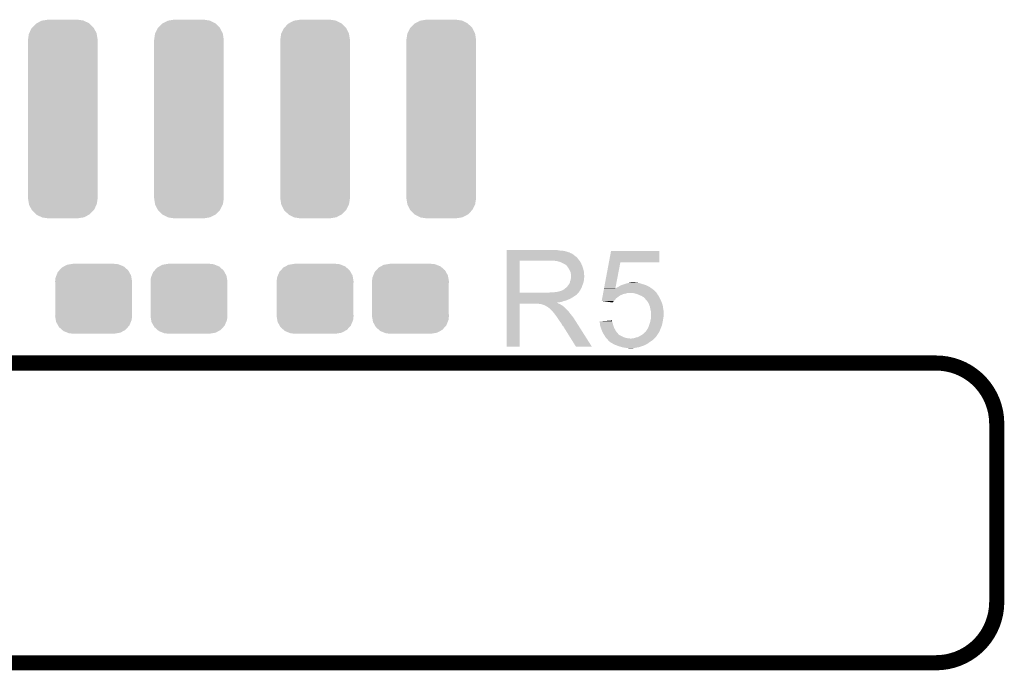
# Model space of a CAD drawing. Extents: x -1.3 to 24.2, y -3.9 to 53.4.
# Tile 40 of 44: x 9.1 to 19, y 23.9 to 30.4. Entities that reach past the tile are written whole.
import ezdxf

# ---------------------------------------------------------------- set-up
doc = ezdxf.new("R2010")
doc.units = 0
doc.layers.get('0').update_dxf_attribs({"linetype": 'CONTINUOUS'})
for name, color, linetype in [('CURRENT_13_CLICK_V100_GKO', 5, 'CONTINUOUS'), ('CURRENT_13_CLICK_V100_GTO', 14, 'CONTINUOUS'), ('CURRENT_13_CLICK_V100_GTS', 12, 'CONTINUOUS')]:
    doc.layers.add(name, color=color, linetype=linetype)

# ---------------------------------------------------------------- blocks, each defined once
blk = doc.blocks.new('CUSTOM_56')
for points in [[(-0.34504, 0.286174), (-0.320744, 0.31339), (0.348152, 0.286174), (0.317222, 0.31339)], [(-0.320744, 0.31339), (-0.298526, 0.325596), (0.317222, 0.31339), (0.30335, 0.325596)], [(-0.298526, 0.325596), (-0.268438, 0.342124), (0.30335, 0.325596), (0.2622, 0.342124)], [(-0.268438, 0.342124), (-0.233628, 0.347838), (0.2622, 0.342124), (0.247972, 0.347838)], [(-0.233628, 0.347838), (-0.20955, 0.35179), (0.247972, 0.347838), (0.20955, 0.35179)], [(-0.38735, 0.17526), (-0.383124, 0.213652), (0.38735, 0.17526), (0.380766, 0.213652)], [(-0.383124, 0.213652), (-0.37475, 0.234078), (0.380766, 0.213652), (0.377262, 0.234078)], [(-0.37475, 0.234078), (-0.360486, 0.26887), (0.377262, 0.234078), (0.357822, 0.26887)], [(-0.360486, 0.26887), (-0.34504, 0.286174), (0.357822, 0.26887), (0.348152, 0.286174)], [(-0.38608, 0.154124), (-0.38735, 0.17526), (0.38608, 0.154124), (0.38735, 0.17526)], [(-0.38608, -0.154124), (-0.38608, 0.154124), (0.38608, -0.154124), (0.38608, 0.154124)], [(-0.38735, -0.17526), (-0.38608, -0.154124), (0.38735, -0.17526), (0.38608, -0.154124)], [(-0.380764, -0.213652), (-0.38735, -0.17526), (0.383124, -0.213652), (0.38735, -0.17526)], [(-0.377262, -0.234078), (-0.380764, -0.213652), (0.374748, -0.234078), (0.383124, -0.213652)], [(-0.35782, -0.26887), (-0.377262, -0.234078), (0.360486, -0.26887), (0.374748, -0.234078)], [(-0.348152, -0.286174), (-0.35782, -0.26887), (0.345038, -0.286174), (0.360486, -0.26887)], [(-0.31722, -0.31339), (-0.348152, -0.286174), (0.320744, -0.31339), (0.345038, -0.286174)], [(-0.30335, -0.325596), (-0.31722, -0.31339), (0.298524, -0.325596), (0.320744, -0.31339)], [(-0.262198, -0.342124), (-0.30335, -0.325596), (0.268438, -0.342124), (0.298524, -0.325596)], [(-0.247972, -0.347838), (-0.262198, -0.342124), (0.233626, -0.347838), (0.268438, -0.342124)], [(-0.20955, -0.35179), (-0.247972, -0.347838), (0.20955, -0.35179), (0.233626, -0.347838)]]:
    blk.add_solid(points)
blk = doc.blocks.new('CUSTOM_57')
for points in [[(-0.212706, 0.990662), (-0.20438, 0.992), (0.211226, 0.990662), (0.208496, 0.992)], [(-0.20438, 0.992), (-0.14986, 1.00076), (0.208496, 0.992), (0.14986, 1.00076)], [(-0.339698, 0.862946), (-0.31374, 0.91589), (0.340422, 0.862946), (0.313004, 0.91589)], [(-0.31374, 0.91589), (-0.31024, 0.919468), (0.313004, 0.91589), (0.31115, 0.919468)], [(-0.31024, 0.919468), (-0.269228, 0.96139), (0.31115, 0.919468), (0.268298, 0.96139)], [(-0.269228, 0.96139), (-0.264228, 0.96398), (0.268298, 0.96139), (0.26565, 0.96398)], [(-0.264228, 0.96398), (-0.212706, 0.990662), (0.26565, 0.96398), (0.211226, 0.990662)], [(-0.35052, 0.8001), (-0.34176, 0.858736), (0.35052, 0.8001), (0.3411, 0.858736)], [(-0.35052, -0.8001), (-0.35052, 0.8001), (0.35052, -0.8001), (0.35052, 0.8001)], [(-0.34176, 0.858736), (-0.339698, 0.862946), (0.3411, 0.858736), (0.340422, 0.862946)], [(-0.341098, -0.858736), (-0.35052, -0.8001), (0.34176, -0.858736), (0.35052, -0.8001)], [(-0.340422, -0.862946), (-0.341098, -0.858736), (0.339696, -0.862946), (0.34176, -0.858736)], [(-0.313002, -0.91589), (-0.340422, -0.862946), (0.31374, -0.91589), (0.339696, -0.862946)], [(-0.31115, -0.919468), (-0.313002, -0.91589), (0.310238, -0.919468), (0.31374, -0.91589)], [(-0.268296, -0.96139), (-0.31115, -0.919468), (0.269228, -0.96139), (0.310238, -0.919468)], [(-0.26565, -0.96398), (-0.268296, -0.96139), (0.264226, -0.96398), (0.269228, -0.96139)], [(-0.211224, -0.990662), (-0.26565, -0.96398), (0.212706, -0.990662), (0.264226, -0.96398)], [(-0.208496, -0.992), (-0.211224, -0.990662), (0.204378, -0.992), (0.212706, -0.990662)], [(-0.14986, -1.00076), (-0.208496, -0.992), (0.14986, -1.00076), (0.204378, -0.992)]]:
    blk.add_solid(points)

msp = doc.modelspace()

# ---------------------------------------------------------------- linework, layer by layer
at = {"layer": 'CURRENT_13_CLICK_V100_GKO', "const_width": 0.1524}
for points in [[(4.55422, 26.9875), (18.3134, 26.9875)], [(18.92808, 24.57704), (18.92808, 26.38044)], [(4.56438, 23.96744), (18.3134, 23.96744)]]:
    msp.add_lwpolyline(points, dxfattribs=at)
for points in [[(18.92808, 26.38044, 0.4142193), (18.3134, 26.9875)], [(18.3134, 23.96744, 0.4142136), (18.92808, 24.57704)]]:
    msp.add_lwpolyline(points, format="xyb", dxfattribs=at)
at = {"layer": 'CURRENT_13_CLICK_V100_GTO'}
for points in [[(13.995422, 28.12542), (13.995424, 28.12796), (14.50086, 28.12542), (14.47292, 28.12796)], [(13.995422, 28.12034), (13.995422, 28.12542), (14.531338, 28.12034), (14.50086, 28.12542)], [(13.995422, 28.1178), (13.995422, 28.12034), (14.5669, 28.1178), (14.531338, 28.12034)], [(13.995422, 28.11018), (13.995422, 28.1178), (14.597378, 28.11018), (14.5669, 28.1178)], [(13.995422, 28.1051), (13.995422, 28.11018), (14.612622, 28.1051), (14.597378, 28.11018)], [(13.995422, 28.10256), (13.995422, 28.1051), (14.625322, 28.10256), (14.612622, 28.1051)], [(13.995422, 28.102536), (13.995422, 28.10256), (14.62786, 28.102536), (14.625322, 28.10256)], [(13.995422, 28.100014), (13.995422, 28.102536), (14.627876, 28.100014), (14.62786, 28.102536)], [(13.995422, 28.09494), (13.995422, 28.100014), (14.63802, 28.09494), (14.627876, 28.100014)], [(13.995422, 28.089858), (13.995422, 28.09494), (14.650722, 28.089858), (14.63802, 28.09494)], [(13.995422, 28.0797), (13.995422, 28.089858), (14.66596, 28.0797), (14.650722, 28.089858)], [(13.995422, 28.067), (13.995422, 28.0797), (14.6812, 28.067), (14.66596, 28.0797)], [(13.995422, 28.051758), (13.995422, 28.067), (14.701522, 28.051758), (14.6812, 28.067)], [(15.023076, 28.00096), (15.044434, 28.115236), (15.529536, 28.00096), (15.52956, 28.115236)], [(15.044434, 28.115236), (15.04444, 28.11526), (15.52956, 28.115236), (15.04444, 28.11526)], [(13.995412, 27.696182), (13.99542, 28.01872), (14.12494, 27.696182), (14.124942, 28.01872)], [(13.99542, 28.03144), (13.995422, 28.051758), (14.71676, 28.03144), (14.701522, 28.051758)], [(13.99542, 28.01874), (13.99542, 28.03144), (14.726638, 28.01874), (14.71676, 28.03144)], [(13.99542, 28.01872), (13.99542, 28.01874), (14.124942, 28.01872), (14.43228, 28.01874)], [(14.503402, 28.01366), (14.470382, 28.01874), (14.730588, 28.01366), (14.726638, 28.01874)], [(14.522036, 28.008578), (14.503402, 28.01366), (14.73454, 28.008578), (14.730588, 28.01366)], [(14.53134, 28.00604), (14.522036, 28.008578), (14.734544, 28.00604), (14.73454, 28.008578)], [(14.531352, 28.006034), (14.53134, 28.00604), (14.734544, 28.006034), (14.734544, 28.00604)], [(14.551656, 27.995882), (14.531352, 28.006034), (14.74216, 27.995882), (14.734544, 28.006034)], [(14.55166, 27.99588), (14.551656, 27.995882), (14.742162, 27.99588), (14.74216, 27.995882)], [(14.56944, 27.98826), (14.55166, 27.99588), (14.74521, 27.98826), (14.742162, 27.99588)], [(14.57791, 27.98318), (14.56944, 27.98826), (14.74724, 27.98318), (14.74521, 27.98826)], [(14.58214, 27.980642), (14.57791, 27.98318), (14.748328, 27.980642), (14.74724, 27.98318)], [(14.589764, 27.97556), (14.58214, 27.980642), (14.750506, 27.97556), (14.748328, 27.980642)], [(14.592304, 27.975552), (14.589764, 27.97556), (14.75051, 27.975552), (14.750506, 27.97556)], [(14.59992, 27.9654), (14.592304, 27.975552), (14.75486, 27.9654), (14.75051, 27.975552)], [(14.60754, 27.95524), (14.59992, 27.9654), (14.758248, 27.95524), (14.75486, 27.9654)], [(14.974178, 27.739346), (15.023072, 28.00094), (15.088094, 27.739346), (15.138396, 28.00094)], [(15.023072, 28.00094), (15.023076, 28.00096), (15.138396, 28.00094), (15.529536, 28.00096)], [(14.616612, 27.94254), (14.60754, 27.95524), (14.76248, 27.94254), (14.758248, 27.95524)], [(14.62024, 27.937458), (14.616612, 27.94254), (14.764006, 27.937458), (14.76248, 27.94254)], [(14.6304, 27.917138), (14.62024, 27.937458), (14.7701, 27.917138), (14.764006, 27.937458)], [(14.63802, 27.901896), (14.6304, 27.917138), (14.771626, 27.901896), (14.7701, 27.917138)], [(14.639472, 27.89174), (14.63802, 27.901896), (14.77264, 27.89174), (14.771626, 27.901896)], [(14.64056, 27.884118), (14.639472, 27.89174), (14.773276, 27.884118), (14.77264, 27.89174)], [(14.640562, 27.871418), (14.64056, 27.884118), (14.774334, 27.871418), (14.773276, 27.884118)], [(14.6431, 27.863796), (14.640562, 27.871418), (14.77497, 27.863796), (14.774334, 27.871418)], [(14.641646, 27.851096), (14.6431, 27.86126), (14.775178, 27.851096), (14.775178, 27.86126)], [(14.6431, 27.861262), (14.6431, 27.863796), (14.77518, 27.861262), (14.77497, 27.863796)], [(14.6431, 27.86126), (14.6431, 27.861262), (14.775178, 27.86126), (14.77518, 27.861262)], [(14.592298, 27.746958), (14.605, 27.75966), (14.748162, 27.746958), (14.75278, 27.75966)], [(14.605, 27.75966), (14.615158, 27.772358), (14.75278, 27.75966), (14.757398, 27.772358)], [(14.615158, 27.772358), (14.617698, 27.7749), (14.757398, 27.772358), (14.758322, 27.7749)], [(14.617698, 27.7749), (14.62024, 27.779978), (14.758322, 27.7749), (14.760168, 27.779978)], [(14.62024, 27.779978), (14.625318, 27.787598), (14.760168, 27.779978), (14.762938, 27.787598)], [(14.625318, 27.787598), (14.630398, 27.800298), (14.762938, 27.787598), (14.767556, 27.800298)], [(14.630398, 27.8003), (14.63294, 27.812998), (14.767558, 27.8003), (14.770098, 27.812998)], [(14.630398, 27.800298), (14.630398, 27.8003), (14.767556, 27.800298), (14.767558, 27.8003)], [(14.63294, 27.812998), (14.638018, 27.825698), (14.770098, 27.812998), (14.77264, 27.825698)], [(14.638018, 27.825698), (14.64092, 27.846016), (14.77264, 27.825698), (14.77264, 27.846016)], [(14.64092, 27.846016), (14.641646, 27.851096), (14.77264, 27.846016), (14.775178, 27.851096)], [(15.12062, 27.75712), (15.129764, 27.7622), (15.425418, 27.75712), (15.41526, 27.7622)], [(15.129764, 27.7622), (15.143482, 27.76982), (15.41526, 27.7622), (15.401928, 27.76982)], [(15.143482, 27.76982), (15.150466, 27.77236), (15.401928, 27.76982), (15.397482, 27.77236)], [(15.150466, 27.77236), (15.164434, 27.77744), (15.397482, 27.77236), (15.3797, 27.77744)], [(15.164434, 27.77744), (15.17142, 27.77998), (15.3797, 27.77744), (15.371446, 27.77998)], [(15.17142, 27.77998), (15.194284, 27.7876), (15.371446, 27.77998), (15.34668, 27.7876)], [(15.194284, 27.7876), (15.2019, 27.790138), (15.34668, 27.7876), (15.339066, 27.790138)], [(15.2019, 27.790138), (15.212902, 27.792678), (15.339066, 27.790138), (15.331442, 27.792678)], [(15.212902, 27.792678), (15.223916, 27.79522), (15.331442, 27.792678), (15.3162, 27.79522)], [(15.223916, 27.79522), (15.23492, 27.79776), (15.3162, 27.79522), (15.303502, 27.79776)], [(15.23492, 27.79776), (15.252702, 27.8003), (15.293342, 27.79776), (15.283182, 27.8003)], [(13.995412, 27.69616), (13.995412, 27.696182), (14.414498, 27.69616), (14.12494, 27.696182)], [(13.995412, 27.685996), (13.995412, 27.69616), (14.7066, 27.685996), (14.71676, 27.69616)], [(13.995412, 27.68346), (13.995412, 27.685996), (14.706576, 27.68346), (14.7066, 27.685996)], [(13.995412, 27.683444), (13.995412, 27.68346), (14.704054, 27.683444), (14.706576, 27.68346)], [(13.995412, 27.678382), (13.995412, 27.683444), (14.701516, 27.678382), (14.704054, 27.683444)], [(13.995412, 27.66314), (13.995412, 27.678382), (14.67866, 27.66314), (14.701516, 27.678382)], [(13.995412, 27.655518), (13.995412, 27.66314), (14.668498, 27.655518), (14.67866, 27.66314)], [(14.414498, 27.69616), (14.432264, 27.698698), (14.71676, 27.69616), (14.719298, 27.698698)], [(14.432264, 27.698698), (14.43228, 27.6987), (14.719298, 27.698698), (14.719298, 27.6987)], [(14.452598, 27.6987), (14.498318, 27.70378), (14.719298, 27.6987), (14.722686, 27.70378)], [(14.498318, 27.70378), (14.538958, 27.71394), (14.722686, 27.70378), (14.729462, 27.71394)], [(14.541496, 27.71394), (14.549116, 27.719018), (14.729462, 27.71394), (14.732424, 27.719018)], [(14.549116, 27.719018), (14.556738, 27.72156), (14.732424, 27.719018), (14.733906, 27.72156)], [(14.556738, 27.72156), (14.566898, 27.726638), (14.733906, 27.72156), (14.736868, 27.726638)], [(14.566898, 27.726638), (14.589122, 27.744418), (14.736868, 27.726638), (14.74724, 27.744418)], [(14.589122, 27.744418), (14.592298, 27.746958), (14.74724, 27.744418), (14.748162, 27.746958)], [(14.957086, 27.6479), (14.959934, 27.663138), (15.10792, 27.6479), (15.128242, 27.663138)], [(14.959934, 27.663138), (14.960408, 27.665674), (15.128242, 27.663138), (15.133304, 27.665674)], [(14.960408, 27.665674), (14.96088, 27.668202), (15.133304, 27.665674), (15.13332, 27.668202)], [(14.96088, 27.668202), (14.962308, 27.67584), (15.13332, 27.668202), (15.15364, 27.67584)], [(14.962308, 27.67584), (14.963732, 27.683458), (15.15364, 27.67584), (15.171418, 27.683458)], [(14.963732, 27.683458), (14.964206, 27.686), (15.171418, 27.683458), (15.189198, 27.686)], [(14.964206, 27.686), (14.965156, 27.691078), (15.189198, 27.686), (15.204438, 27.691078)], [(14.965156, 27.691078), (14.96563, 27.69362), (15.204438, 27.691078), (15.219678, 27.69362)], [(14.96563, 27.69362), (14.966104, 27.696158), (15.503524, 27.69362), (15.50162, 27.696158)], [(14.966104, 27.696158), (14.971802, 27.726638), (15.50162, 27.696158), (15.471142, 27.726638)], [(14.971802, 27.726638), (14.973746, 27.737042), (15.471142, 27.726638), (15.456576, 27.737042)], [(14.973746, 27.737042), (14.974172, 27.739316), (15.08764, 27.737042), (15.0876, 27.739316)], [(14.974172, 27.739316), (14.974178, 27.739346), (15.089, 27.739316), (15.090146, 27.739346)], [(15.088084, 27.739292), (15.0876, 27.739316), (15.088084, 27.739292), (15.089, 27.739316)], [(15.08764, 27.737042), (15.088084, 27.739292), (15.456576, 27.737042), (15.453426, 27.739292)], [(15.088084, 27.739292), (15.088094, 27.739346), (15.453426, 27.739292), (15.45335, 27.739346)], [(15.090146, 27.739346), (15.095224, 27.74442), (15.45335, 27.739346), (15.446246, 27.74442)], [(15.095224, 27.74442), (15.102844, 27.746962), (15.446246, 27.74442), (15.442686, 27.746962)], [(15.102844, 27.746962), (15.110458, 27.752038), (15.442686, 27.746962), (15.435578, 27.752038)], [(15.110458, 27.752038), (15.110462, 27.75204), (15.435578, 27.752038), (15.435576, 27.75204)], [(15.110462, 27.75204), (15.12062, 27.75712), (15.435576, 27.75204), (15.425418, 27.75712)], [(15.27302, 27.69108), (15.257778, 27.69362), (15.50543, 27.69108), (15.503524, 27.69362)], [(15.293348, 27.685998), (15.27302, 27.69108), (15.50924, 27.685998), (15.50543, 27.69108)], [(15.303498, 27.68346), (15.293348, 27.685998), (15.51051, 27.68346), (15.50924, 27.685998)], [(15.322546, 27.675842), (15.303498, 27.68346), (15.51432, 27.675842), (15.51051, 27.68346)], [(15.3289, 27.6733), (15.322546, 27.675842), (15.516354, 27.6733), (15.51432, 27.675842)], [(15.351758, 27.66314), (15.3289, 27.6733), (15.524482, 27.66314), (15.516354, 27.6733)], [(15.351762, 27.663138), (15.351758, 27.66314), (15.524482, 27.663138), (15.524482, 27.66314)], [(15.369538, 27.652982), (15.351762, 27.663138), (15.52956, 27.652982), (15.524482, 27.663138)], [(13.9954, 27.152624), (13.99541, 27.584376), (14.124916, 27.152624), (14.12494, 27.584376)], [(13.99541, 27.64028), (13.995412, 27.655518), (14.6431, 27.64028), (14.668498, 27.655518)], [(13.99541, 27.63266), (13.99541, 27.64028), (14.62786, 27.63266), (14.6431, 27.64028)], [(13.99541, 27.61742), (13.99541, 27.63266), (14.592298, 27.61742), (14.62786, 27.63266)], [(13.99541, 27.612338), (13.99541, 27.61742), (14.569438, 27.612338), (14.592298, 27.61742)], [(13.99541, 27.60472), (13.99541, 27.612338), (14.549118, 27.60472), (14.569438, 27.612338)], [(13.99541, 27.59964), (13.99541, 27.60472), (14.526258, 27.59964), (14.549118, 27.60472)], [(13.99541, 27.597062), (13.99541, 27.59964), (14.500894, 27.597062), (14.526258, 27.59964)], [(13.99541, 27.594558), (13.99541, 27.597062), (14.503404, 27.594558), (14.500894, 27.597062)], [(13.99541, 27.592018), (13.99541, 27.594558), (14.508482, 27.592018), (14.503404, 27.594558)], [(13.99541, 27.58694), (13.99541, 27.592018), (14.516098, 27.58694), (14.508482, 27.592018)], [(13.99541, 27.5844), (13.99541, 27.58694), (14.52245, 27.5844), (14.516098, 27.58694)], [(13.99541, 27.584376), (13.99541, 27.5844), (14.12494, 27.584376), (14.317978, 27.5844)], [(14.328138, 27.58186), (14.317978, 27.5844), (14.528802, 27.58186), (14.52245, 27.5844)], [(14.343374, 27.579326), (14.340836, 27.58186), (14.533026, 27.579326), (14.528802, 27.58186)], [(14.345916, 27.57932), (14.343374, 27.579326), (14.533036, 27.57932), (14.533026, 27.579326)], [(14.376398, 27.56916), (14.345916, 27.57932), (14.549968, 27.56916), (14.533036, 27.57932)], [(14.381478, 27.56662), (14.376398, 27.56916), (14.5542, 27.56662), (14.549968, 27.56916)], [(14.386558, 27.56408), (14.381478, 27.56662), (14.557376, 27.56408), (14.5542, 27.56662)], [(14.394178, 27.559002), (14.386558, 27.56408), (14.563724, 27.559002), (14.557376, 27.56408)], [(14.950444, 27.612364), (14.952812, 27.62504), (15.072384, 27.612364), (15.08506, 27.62504)], [(14.95062, 27.61234), (14.950444, 27.612364), (15.07236, 27.61234), (15.072384, 27.612364)], [(15.062188, 27.597102), (14.95062, 27.61234), (15.062188, 27.597102), (15.07236, 27.61234)], [(14.952812, 27.62504), (14.955186, 27.637738), (15.08506, 27.62504), (15.095218, 27.637738)], [(14.955186, 27.637738), (14.957086, 27.6479), (15.095218, 27.637738), (15.10792, 27.6479)], [(15.382238, 27.642822), (15.369538, 27.652982), (15.53464, 27.642822), (15.52956, 27.652982)], [(15.387318, 27.635208), (15.382238, 27.642822), (15.538448, 27.635208), (15.53464, 27.642822)], [(15.389836, 27.6352), (15.387318, 27.635208), (15.538452, 27.6352), (15.538448, 27.635208)], [(15.38986, 27.632664), (15.389836, 27.6352), (15.53972, 27.632664), (15.538452, 27.6352)], [(15.403408, 27.61742), (15.38986, 27.632664), (15.54734, 27.61742), (15.53972, 27.632664)], [(15.410178, 27.609802), (15.403408, 27.61742), (15.550198, 27.609802), (15.54734, 27.61742)], [(15.42542, 27.584402), (15.410178, 27.609802), (15.559722, 27.584402), (15.550198, 27.609802)], [(15.428192, 27.576778), (15.42542, 27.584402), (15.56258, 27.576778), (15.559722, 27.584402)], [(15.435578, 27.55646), (15.428192, 27.576778), (15.56766, 27.55646), (15.56258, 27.576778)], [(14.399256, 27.556462), (14.394178, 27.559002), (14.566898, 27.556462), (14.563724, 27.559002)], [(14.401796, 27.55646), (14.399256, 27.556462), (14.5669, 27.55646), (14.566898, 27.556462)], [(14.40434, 27.553922), (14.401796, 27.55646), (14.569438, 27.553922), (14.5669, 27.55646)], [(14.4145, 27.5463), (14.40434, 27.553922), (14.57706, 27.5463), (14.569438, 27.553922)], [(14.417676, 27.54376), (14.4145, 27.5463), (14.5796, 27.54376), (14.57706, 27.5463)], [(14.424028, 27.538678), (14.417676, 27.54376), (14.587222, 27.538678), (14.5796, 27.54376)], [(14.427198, 27.536142), (14.424028, 27.538678), (14.589758, 27.536142), (14.587222, 27.538678)], [(14.450062, 27.513278), (14.427198, 27.536142), (14.61262, 27.513278), (14.589758, 27.536142)], [(14.457678, 27.50566), (14.450062, 27.513278), (14.618336, 27.50566), (14.61262, 27.513278)], [(14.465298, 27.495498), (14.457678, 27.50566), (14.625958, 27.495498), (14.618336, 27.50566)], [(14.46657, 27.49296), (14.465298, 27.495498), (14.62786, 27.49296), (14.625958, 27.495498)], [(14.467834, 27.490436), (14.46657, 27.49296), (14.629824, 27.490436), (14.62786, 27.49296)], [(14.47037, 27.49042), (14.467834, 27.490436), (14.629836, 27.49042), (14.629824, 27.490436)], [(14.485616, 27.4701), (14.47037, 27.49042), (14.64564, 27.4701), (14.629836, 27.49042)], [(14.50086, 27.44978), (14.485616, 27.4701), (14.661896, 27.44978), (14.64564, 27.4701)], [(15.43558, 27.556458), (15.435578, 27.55646), (15.56766, 27.556458), (15.56766, 27.55646)], [(15.44066, 27.53106), (15.43558, 27.556458), (15.5702, 27.53106), (15.56766, 27.556458)], [(15.44574, 27.5082), (15.44066, 27.53106), (15.57528, 27.5082), (15.5702, 27.53106)], [(15.445742, 27.508198), (15.44574, 27.5082), (15.57528, 27.508198), (15.57528, 27.5082)], [(15.44828, 27.498042), (15.445742, 27.508198), (15.57528, 27.498042), (15.57528, 27.508198)], [(15.44828, 27.459938), (15.44828, 27.498042), (15.57528, 27.459938), (15.57528, 27.498042)], [(14.504248, 27.444698), (14.50086, 27.44978), (14.66596, 27.444698), (14.661896, 27.44978)], [(14.522874, 27.41676), (14.504248, 27.444698), (14.68374, 27.41676), (14.66596, 27.444698)], [(14.53134, 27.40406), (14.522874, 27.41676), (14.691798, 27.40406), (14.68374, 27.41676)], [(14.54404, 27.386282), (14.53134, 27.40406), (14.703078, 27.386282), (14.691798, 27.40406)], [(14.5542, 27.368498), (14.54404, 27.386282), (14.71436, 27.368498), (14.703078, 27.386282)], [(14.55674, 27.363426), (14.5542, 27.368498), (14.717578, 27.363426), (14.71436, 27.368498)], [(14.561814, 27.36088), (14.55674, 27.363426), (14.719194, 27.36088), (14.717578, 27.363426)], [(14.927586, 27.406574), (14.959634, 27.409138), (15.055438, 27.406574), (15.054582, 27.409138)], [(14.93266, 27.38628), (14.927586, 27.406574), (15.062198, 27.38628), (15.055438, 27.406574)], [(14.934918, 27.365962), (14.93266, 27.38628), (15.06728, 27.365962), (15.062198, 27.38628)], [(14.9352, 27.363422), (14.934918, 27.365962), (15.068128, 27.363422), (15.06728, 27.365962)], [(14.941976, 27.343098), (14.9352, 27.363422), (15.0749, 27.343098), (15.068128, 27.363422)], [(14.959634, 27.409138), (15.05458, 27.416734), (15.054582, 27.409138), (15.05458, 27.416734)], [(15.42034, 27.345638), (15.427958, 27.368498), (15.548354, 27.345638), (15.557498, 27.368498)], [(15.427958, 27.368498), (15.43812, 27.398982), (15.557498, 27.368498), (15.56403, 27.398982)], [(15.43812, 27.398982), (15.439208, 27.40406), (15.56403, 27.398982), (15.56512, 27.40406)], [(15.439208, 27.40406), (15.442474, 27.4193), (15.56512, 27.40406), (15.56766, 27.4193)], [(15.442474, 27.4193), (15.44574, 27.43454), (15.56766, 27.4193), (15.569836, 27.43454)], [(15.44574, 27.43454), (15.446102, 27.43708), (15.569836, 27.43454), (15.5702, 27.43708)], [(15.446102, 27.43708), (15.447916, 27.44978), (15.5702, 27.43708), (15.57274, 27.44978)], [(15.447916, 27.44978), (15.44828, 27.452322), (15.57274, 27.44978), (15.573374, 27.452322)], [(15.44828, 27.452322), (15.44828, 27.459938), (15.573374, 27.452322), (15.57528, 27.459938)], [(14.564362, 27.3558), (14.561814, 27.36088), (14.722416, 27.3558), (14.719194, 27.36088)], [(14.69136, 27.15261), (14.564362, 27.3558), (14.85133, 27.15261), (14.722416, 27.3558)], [(14.9479, 27.32532), (14.941976, 27.343098), (15.084778, 27.32532), (15.0749, 27.343098)], [(14.950078, 27.32024), (14.9479, 27.32532), (15.0876, 27.32024), (15.084778, 27.32532)], [(14.958786, 27.299918), (14.950078, 27.32024), (15.1003, 27.299918), (15.0876, 27.32024)], [(14.96314, 27.289758), (14.958786, 27.299918), (15.10919, 27.289758), (15.1003, 27.299918)], [(14.969916, 27.2796), (14.96314, 27.289758), (15.118078, 27.2796), (15.10919, 27.289758)], [(14.973302, 27.27452), (14.969916, 27.2796), (15.12316, 27.27452), (15.118078, 27.2796)], [(14.974828, 27.271978), (14.973302, 27.27452), (15.125702, 27.271978), (15.12316, 27.27452)], [(14.979398, 27.26436), (14.974828, 27.271978), (15.1384, 27.26436), (15.125702, 27.271978)], [(14.988538, 27.249122), (14.979398, 27.26436), (15.168878, 27.249122), (15.1384, 27.26436)], [(15.33906, 27.26182), (15.355996, 27.271982), (15.50452, 27.26182), (15.51178, 27.271982)], [(15.355996, 27.271982), (15.36446, 27.27706), (15.51178, 27.271982), (15.514954, 27.27706)], [(15.36446, 27.27706), (15.377162, 27.287222), (15.514954, 27.27706), (15.521304, 27.287222)], [(15.377162, 27.287222), (15.381226, 27.2923), (15.521304, 27.287222), (15.52448, 27.2923)], [(15.381226, 27.2923), (15.387326, 27.29992), (15.52448, 27.2923), (15.528834, 27.29992)], [(15.387326, 27.29992), (15.38986, 27.299944), (15.528834, 27.29992), (15.528848, 27.299944)], [(15.38986, 27.299944), (15.389876, 27.302466), (15.528848, 27.299944), (15.530288, 27.302466)], [(15.389876, 27.302466), (15.39494, 27.305006), (15.530288, 27.302466), (15.53174, 27.305006)], [(15.39494, 27.305006), (15.397478, 27.310078), (15.53174, 27.305006), (15.53464, 27.310078)], [(15.397478, 27.310078), (15.397482, 27.310082), (15.53464, 27.310078), (15.53464, 27.310082)], [(15.397482, 27.310082), (15.40764, 27.32532), (15.53464, 27.310082), (15.540354, 27.32532)], [(15.40764, 27.32532), (15.410814, 27.3304), (15.540354, 27.32532), (15.54226, 27.3304)], [(15.410814, 27.3304), (15.42034, 27.345638), (15.54226, 27.3304), (15.548354, 27.345638)], [(14.98854, 27.24912), (14.988538, 27.249122), (15.168882, 27.24912), (15.168878, 27.249122)], [(14.994258, 27.2415), (14.98854, 27.24912), (15.191742, 27.2415), (15.168882, 27.24912)], [(14.99616, 27.238962), (14.994258, 27.2415), (15.203164, 27.238962), (15.191742, 27.2415)], [(14.998702, 27.23642), (14.99616, 27.238962), (15.214602, 27.23642), (15.203164, 27.238962)], [(15.001242, 27.23388), (14.998702, 27.23642), (15.242538, 27.23388), (15.214602, 27.23642)], [(15.016476, 27.21864), (15.001242, 27.23388), (15.46352, 27.21864), (15.47876, 27.23388)], [(15.017326, 27.2161), (15.016476, 27.21864), (15.46098, 27.2161), (15.46352, 27.21864)], [(15.019016, 27.211038), (15.017326, 27.2161), (15.453386, 27.211038), (15.46098, 27.2161)], [(15.021556, 27.21102), (15.019016, 27.211038), (15.45336, 27.21102), (15.453386, 27.211038)], [(15.024102, 27.208478), (15.021556, 27.21102), (15.449546, 27.208478), (15.45336, 27.21102)], [(15.039344, 27.19578), (15.024102, 27.208478), (15.4305, 27.19578), (15.449546, 27.208478)], [(15.06157, 27.183078), (15.039344, 27.19578), (15.41272, 27.183078), (15.4305, 27.19578)], [(15.074898, 27.17546), (15.06157, 27.183078), (15.399384, 27.17546), (15.41272, 27.183078)], [(15.080826, 27.17292), (15.074898, 27.17546), (15.394938, 27.17292), (15.399384, 27.17546)], [(15.092682, 27.16784), (15.080826, 27.17292), (15.383508, 27.16784), (15.394938, 27.17292)], [(15.106906, 27.16276), (15.092682, 27.16784), (15.37208, 27.16276), (15.383508, 27.16784)], [(15.242538, 27.23388), (15.250164, 27.233882), (15.47876, 27.23388), (15.478762, 27.233882)], [(15.250164, 27.233882), (15.255244, 27.23642), (15.478762, 27.233882), (15.4813, 27.23642)], [(15.255244, 27.23642), (15.273024, 27.236422), (15.4813, 27.23642), (15.481302, 27.236422)], [(15.273024, 27.236422), (15.293342, 27.24404), (15.481302, 27.236422), (15.48892, 27.24404)], [(15.293342, 27.24404), (15.316202, 27.24912), (15.48892, 27.24404), (15.494, 27.24912)], [(15.316202, 27.24912), (15.32534, 27.254198), (15.494, 27.24912), (15.499078, 27.254198)], [(15.32534, 27.254198), (15.33906, 27.26182), (15.499078, 27.254198), (15.50452, 27.26182)], [(14.124916, 27.1526), (13.9954, 27.152624), (14.124916, 27.1526), (14.124916, 27.152624)], [(14.851336, 27.1526), (14.85133, 27.15261), (14.851336, 27.1526), (14.69136, 27.15261)], [(15.12824, 27.15514), (15.106906, 27.16276), (15.34922, 27.15514), (15.37208, 27.16276)], [(15.15491, 27.14752), (15.12824, 27.15514), (15.32636, 27.14752), (15.34922, 27.15514)], [(15.163798, 27.14498), (15.15491, 27.14752), (15.31239, 27.14498), (15.32636, 27.14752)], [(15.19428, 27.1399), (15.163798, 27.14498), (15.28445, 27.1399), (15.31239, 27.14498)], [(15.206978, 27.13736), (15.19428, 27.1399), (15.270482, 27.13736), (15.28445, 27.1399)], [(15.229838, 27.13482), (15.219678, 27.13736), (15.242542, 27.13482), (15.270482, 27.13736)]]:
    msp.add_solid(points, dxfattribs=at)

# ---------------------------------------------------------------- block references
at = {"layer": 'CURRENT_13_CLICK_V100_GTS'}
for name, p in [('CUSTOM_57', (9.525, 29.44622)), ('CUSTOM_57', (10.795, 29.44622)), ('CUSTOM_57', (12.065, 29.44622)), ('CUSTOM_57', (13.335, 29.44622)), ('CUSTOM_56', (9.83488, 27.6352)), ('CUSTOM_56', (10.795, 27.6352)), ('CUSTOM_56', (12.065, 27.6352)), ('CUSTOM_56', (13.02512, 27.6352))]:
    msp.add_blockref(name, p, dxfattribs=at)

doc.saveas('drawing.dxf')
